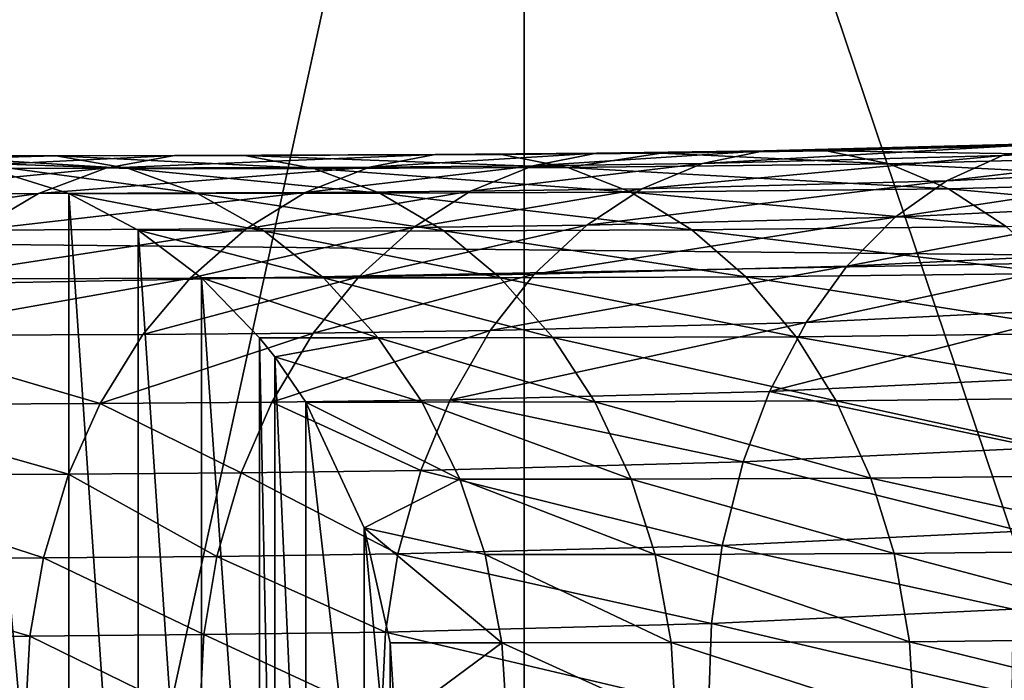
# Model space of a CAD drawing. Header units: millimetres. Extents: x -1 to 515, y 0 to 80.
# Tile 16 of 69: x 238.93 to 243.26, y 32.72 to 35.62. Entities that reach past the tile are written whole.
import ezdxf

# ---------------------------------------------------------------- set-up
doc = ezdxf.new("R2010")
doc.units = ezdxf.units.MM
doc.header["$LTSCALE"] = 25.4
doc.layers.get('0').update_dxf_attribs({"true_color": 0xff5454})

# ---------------------------------------------------------------- blocks, each defined once
blk = doc.blocks.new('STICKS-6267-9077.STL#2')
at = {"color": 250, "true_color": 0x262626}
mesh = blk.add_polyface(dxfattribs=at)
corners = [(243.7826, 44.4471, 12.313), (240.6385, 30.0471, 6.5284), (243.7826, 30.0471, 12.313), (240.6385, 44.4471, 6.5284)]
mesh.append_faces([[corners[k] for k in face] for face in [(0, 1, 2), (1, 0, 3)]], dxfattribs={"vtx0": -1, "color": 250})
mesh = blk.add_polyface(dxfattribs=at)
corners = [(248.6346, 30.0471, 16.7632), (243.7826, 44.4471, 12.313), (243.7826, 30.0471, 12.313), (248.6346, 44.4471, 16.7632)]
mesh.append_faces([[corners[k] for k in face] for face in [(0, 1, 2), (1, 0, 3)]], dxfattribs={"vtx0": -1, "color": 250})
mesh = blk.add_polyface(dxfattribs=at)
corners = [(247.2789, 39.2899, -15.7985), (139.5153, 40.3721, -15.1082), (246.6537, 40.3904, -15.2927)]
mesh.append_faces([[corners[k] for k in face] for face in [(0, 1, 2)]], dxfattribs={"color": 250})
mesh = blk.add_polyface(dxfattribs=at)
corners = [(247.2789, 39.2899, -15.7985), (139.5138, 37.2471, -15.9455), (139.5153, 40.3721, -15.1082)]
mesh.append_faces([[corners[k] for k in face] for face in [(0, 1, 2)]], dxfattribs={"color": 250})
at = {"color": 18, "true_color": 0x000000}
mesh = blk.add_polyface(dxfattribs=at)
corners = [(245.8879, 39.7403, -23.2937), (247.3017, 39.8511, -24.0454), (247.0713, 39.7972, -24.3335), (246.14, 39.7952, -23.0249)]
mesh.append_faces([[corners[k] for k in face] for face in [(0, 1, 2), (1, 0, 3)]], dxfattribs={"vtx0": -1, "color": 18})
mesh = blk.add_polyface(dxfattribs=at)
corners = [(244.5671, 39.706, -21.951), (246.14, 39.7952, -23.0249), (245.8879, 39.7403, -23.2937), (244.838, 39.7613, -21.7011), (243.8216, 39.6954, -21.1099), (244.1015, 39.7509, -20.8702), (243.1023, 39.6894, -20.2381), (243.3905, 39.745, -20.0085)]
mesh.append_faces([[corners[k] for k in face] for face in [(0, 1, 2), (5, 6, 7)]], dxfattribs={"vtx0": -1, "color": 18})
mesh.append_faces([[corners[k] for k in face] for face in [(1, 0, 3), (3, 4, 5)]], dxfattribs={"vtx0": -1, "vtx1": -1, "color": 18})
mesh.append_faces([[corners[k] for k in face] for face in [(3, 0, 4), (5, 4, 6)]], dxfattribs={"vtx0": -1, "vtx2": -1, "color": 18})
mesh = blk.add_polyface(dxfattribs=at)
corners = [(244.838, 39.7613, -21.7011), (246.3974, 39.7945, -22.7525), (246.14, 39.7952, -23.0249), (245.1139, 39.7611, -21.4475)]
mesh.append_faces([[corners[k] for k in face] for face in [(0, 1, 2), (1, 0, 3)]], dxfattribs={"vtx0": -1, "color": 18})
mesh = blk.add_polyface(dxfattribs=at)
corners = [(245.1139, 39.7611, -21.4475), (246.6544, 39.7374, -22.4829), (246.3974, 39.7945, -22.7525), (245.3886, 39.7045, -21.1959)]
mesh.append_faces([[corners[k] for k in face] for face in [(0, 1, 2), (1, 0, 3)]], dxfattribs={"vtx0": -1, "color": 18})
mesh = blk.add_polyface(dxfattribs=at)
corners = [(245.6411, 39.629, -23.5589), (247.0713, 39.7972, -24.3335), (246.8468, 39.6869, -24.6185), (245.8879, 39.7403, -23.2937)]
mesh.append_faces([[corners[k] for k in face] for face in [(0, 1, 2), (1, 0, 3)]], dxfattribs={"vtx0": -1, "color": 18})
mesh = blk.add_polyface(dxfattribs=at)
corners = [(238.7146, 36.8745, -17.0015), (238.7146, 37.6197, -17.0015), (238.6894, 37.2471, -17.0133), (238.8259, 36.392, -16.9493), (238.8259, 38.1021, -16.9493), (238.9135, 36.1623, -16.9081), (239.0751, 38.6431, -16.8323), (239.2188, 35.6401, -16.7648), (239.2188, 38.854, -16.7648), (239.5345, 35.2986, -16.6166), (239.5345, 39.1955, -16.6166), (239.8209, 35.082, -16.4821), (239.8209, 39.4121, -16.4821), (240.1211, 34.9218, -16.3412), (240.1211, 39.5723, -16.3412), (240.5594, 34.785, -16.1354), (240.5594, 39.7091, -16.1354), (240.7823, 34.7541, -16.0308), (241.1215, 39.7401, -15.8715), (241.3454, 34.785, -15.7664), (241.3454, 39.7091, -15.7664), (241.7792, 34.9199, -15.5628), (241.7792, 39.5742, -15.5628), (242.0839, 35.082, -15.4197), (242.0839, 39.4121, -15.4197), (242.3634, 35.2925, -15.2885), (242.3634, 39.2016, -15.2885), (242.6188, 35.5556, -15.1686), (242.6188, 38.9385, -15.1686), (242.686, 35.6401, -15.137), (242.686, 38.854, -15.137), (242.8222, 35.8388, -15.0731), (242.8222, 38.6554, -15.0731), (243.0789, 36.392, -14.9526), (243.0789, 38.1021, -14.9526), (243.1933, 36.8984, -14.8989), (243.1933, 37.5957, -14.8989), (243.2154, 37.2471, -14.8885)]
mesh.append_faces([[corners[k] for k in face] for face in [(0, 1, 2), (36, 35, 37)]], dxfattribs={"vtx0": -1, "color": 18})
mesh.append_faces([[corners[k] for k in face] for face in [(1, 3, 4), (4, 5, 6), (6, 7, 8), (8, 9, 10), (10, 11, 12), (12, 13, 14), (14, 15, 16), (16, 17, 18), (18, 19, 20), (20, 21, 22), (22, 23, 24), (24, 25, 26), (26, 27, 28), (28, 29, 30), (30, 31, 32), (32, 33, 34), (34, 35, 36)]], dxfattribs={"vtx0": -1, "vtx1": -1, "color": 18})
mesh.append_faces([[corners[k] for k in face] for face in [(1, 0, 3), (4, 3, 5), (6, 5, 7), (8, 7, 9), (10, 9, 11), (12, 11, 13), (14, 13, 15), (16, 15, 17), (18, 17, 19), (20, 19, 21), (22, 21, 23), (24, 23, 25), (26, 25, 27), (28, 27, 29), (30, 29, 31), (32, 31, 33), (34, 33, 35)]], dxfattribs={"vtx0": -1, "vtx2": -1, "color": 18})
mesh = blk.add_polyface(dxfattribs=at)
corners = [(241.1215, 39.7401, -15.8715), (241.7229, 39.74, -16.9835), (240.5594, 39.7091, -16.1354)]
mesh.append_faces([[corners[k] for k in face] for face in [(0, 1, 2)]], dxfattribs={"color": 18})
mesh = blk.add_polyface(dxfattribs=at)
corners = [(240.5594, 39.7091, -16.1354), (241.7229, 39.74, -16.9835), (241.4017, 39.7399, -17.1773)]
mesh.append_faces([[corners[k] for k in face] for face in [(0, 1, 2)]], dxfattribs={"color": 18})
mesh = blk.add_polyface(dxfattribs=at)
corners = [(241.0858, 39.6843, -17.3679), (242.2441, 39.7407, -18.4725), (241.9418, 39.6851, -18.6837), (241.4017, 39.7399, -17.1773)]
mesh.append_faces([[corners[k] for k in face] for face in [(0, 1, 2), (1, 0, 3)]], dxfattribs={"vtx0": -1, "color": 18})
mesh = blk.add_polyface(dxfattribs=at)
corners = [(241.1215, 39.7401, -15.8715), (242.0423, 39.6836, -16.7907), (241.7229, 39.74, -16.9835)]
mesh.append_faces([[corners[k] for k in face] for face in [(0, 1, 2)]], dxfattribs={"color": 18})
mesh = blk.add_polyface(dxfattribs=at)
corners = [(241.3454, 39.7091, -15.7664), (242.0423, 39.6836, -16.7907), (241.1215, 39.7401, -15.8715)]
mesh.append_faces([[corners[k] for k in face] for face in [(0, 1, 2)]], dxfattribs={"color": 18})
mesh = blk.add_polyface(dxfattribs=at)
corners = [(241.4017, 39.7399, -17.1773), (242.5515, 39.7407, -18.2578), (242.2441, 39.7407, -18.4725), (241.7229, 39.74, -16.9835)]
mesh.append_faces([[corners[k] for k in face] for face in [(0, 1, 2), (1, 0, 3)]], dxfattribs={"vtx0": -1, "color": 18})
mesh = blk.add_polyface(dxfattribs=at)
corners = [(241.7229, 39.74, -16.9835), (242.8571, 39.6843, -18.0443), (242.5515, 39.7407, -18.2578), (242.0423, 39.6836, -16.7907)]
mesh.append_faces([[corners[k] for k in face] for face in [(0, 1, 2), (1, 0, 3)]], dxfattribs={"vtx0": -1, "color": 18})
mesh = blk.add_polyface(dxfattribs=at)
corners = [(241.9418, 39.6851, -18.6837), (243.3905, 39.745, -20.0085), (243.1023, 39.6894, -20.2381), (242.2441, 39.7407, -18.4725)]
mesh.append_faces([[corners[k] for k in face] for face in [(0, 1, 2), (1, 0, 3)]], dxfattribs={"vtx0": -1, "color": 18})
mesh = blk.add_polyface(dxfattribs=at)
corners = [(242.2441, 39.7407, -18.4725), (243.6837, 39.745, -19.7751), (243.3905, 39.745, -20.0085), (242.5515, 39.7407, -18.2578)]
mesh.append_faces([[corners[k] for k in face] for face in [(0, 1, 2), (1, 0, 3)]], dxfattribs={"vtx0": -1, "color": 18})
mesh = blk.add_polyface(dxfattribs=at)
corners = [(242.5515, 39.7407, -18.2578), (243.9754, 39.6886, -19.5433), (243.6837, 39.745, -19.7751), (242.8571, 39.6843, -18.0443)]
mesh.append_faces([[corners[k] for k in face] for face in [(0, 1, 2), (1, 0, 3)]], dxfattribs={"vtx0": -1, "color": 18})
mesh = blk.add_polyface(dxfattribs=at)
corners = [(243.3905, 39.745, -20.0085), (244.3864, 39.7508, -20.6267), (244.1015, 39.7509, -20.8702), (243.6837, 39.745, -19.7751)]
mesh.append_faces([[corners[k] for k in face] for face in [(0, 1, 2), (1, 0, 3)]], dxfattribs={"vtx0": -1, "color": 18})
mesh = blk.add_polyface(dxfattribs=at)
corners = [(243.9754, 39.6886, -19.5433), (244.3864, 39.7508, -20.6267), (243.6837, 39.745, -19.7751)]
mesh.append_faces([[corners[k] for k in face] for face in [(0, 1, 2)]], dxfattribs={"color": 18})
mesh = blk.add_polyface(dxfattribs=at)
corners = [(243.9754, 39.6886, -19.5433), (245.3886, 39.7045, -21.1959), (244.3864, 39.7508, -20.6267)]
mesh.append_faces([[corners[k] for k in face] for face in [(0, 1, 2)]], dxfattribs={"color": 18})
mesh = blk.add_polyface(dxfattribs=at)
corners = [(244.1015, 39.7509, -20.8702), (245.1139, 39.7611, -21.4475), (244.838, 39.7613, -21.7011), (244.3864, 39.7508, -20.6267)]
mesh.append_faces([[corners[k] for k in face] for face in [(0, 1, 2), (1, 0, 3)]], dxfattribs={"vtx0": -1, "color": 18})
mesh = blk.add_polyface(dxfattribs=at)
corners = [(244.3014, 39.5941, -22.1971), (245.8879, 39.7403, -23.2937), (245.6411, 39.629, -23.5589), (244.5671, 39.706, -21.951)]
mesh.append_faces([[corners[k] for k in face] for face in [(0, 1, 2), (1, 0, 3)]], dxfattribs={"vtx0": -1, "color": 18})
mesh = blk.add_polyface(dxfattribs=at)
corners = [(244.3864, 39.7508, -20.6267), (245.3886, 39.7045, -21.1959), (245.1139, 39.7611, -21.4475)]
mesh.append_faces([[corners[k] for k in face] for face in [(0, 1, 2)]], dxfattribs={"color": 18})
mesh = blk.add_polyface(dxfattribs=at)
corners = [(245.3886, 39.7045, -21.1959), (246.8994, 39.6273, -22.2277), (246.6544, 39.7374, -22.4829), (245.6501, 39.5948, -20.9573)]
mesh.append_faces([[corners[k] for k in face] for face in [(0, 1, 2), (1, 0, 3)]], dxfattribs={"vtx0": -1, "color": 18})
mesh = blk.add_polyface(dxfattribs=at)
corners = [(241.7792, 39.5742, -15.5628), (242.3458, 39.5741, -16.6076), (241.3454, 39.7091, -15.7664)]
mesh.append_faces([[corners[k] for k in face] for face in [(0, 1, 2)]], dxfattribs={"color": 18})
mesh = blk.add_polyface(dxfattribs=at)
corners = [(241.3454, 39.7091, -15.7664), (242.3458, 39.5741, -16.6076), (242.0423, 39.6836, -16.7907)]
mesh.append_faces([[corners[k] for k in face] for face in [(0, 1, 2)]], dxfattribs={"color": 18})
mesh = blk.add_polyface(dxfattribs=at)
corners = [(242.8193, 39.5774, -20.4638), (243.8216, 39.6954, -21.1099), (243.5469, 39.5834, -21.3458), (243.1023, 39.6894, -20.2381)]
mesh.append_faces([[corners[k] for k in face] for face in [(0, 1, 2), (1, 0, 3)]], dxfattribs={"vtx0": -1, "color": 18})
mesh = blk.add_polyface(dxfattribs=at)
corners = [(243.5469, 39.5834, -21.3458), (244.5671, 39.706, -21.951), (244.3014, 39.5941, -22.1971), (243.8216, 39.6954, -21.1099)]
mesh.append_faces([[corners[k] for k in face] for face in [(0, 1, 2), (1, 0, 3)]], dxfattribs={"vtx0": -1, "color": 18})
mesh = blk.add_polyface(dxfattribs=at)
corners = [(243.9754, 39.6886, -19.5433), (245.6501, 39.5948, -20.9573), (245.3886, 39.7045, -21.1959), (244.2526, 39.5791, -19.3232)]
mesh.append_faces([[corners[k] for k in face] for face in [(0, 1, 2), (1, 0, 3)]], dxfattribs={"vtx0": -1, "color": 18})
mesh = blk.add_polyface(dxfattribs=at)
corners = [(240.7755, 39.5722, -17.5552), (241.9418, 39.6851, -18.6837), (241.6449, 39.573, -18.8913), (241.0858, 39.6843, -17.3679)]
mesh.append_faces([[corners[k] for k in face] for face in [(0, 1, 2), (1, 0, 3)]], dxfattribs={"vtx0": -1, "color": 18})
mesh = blk.add_polyface(dxfattribs=at)
corners = [(241.6449, 39.573, -18.8913), (243.1023, 39.6894, -20.2381), (242.8193, 39.5774, -20.4638), (241.9418, 39.6851, -18.6837)]
mesh.append_faces([[corners[k] for k in face] for face in [(0, 1, 2), (1, 0, 3)]], dxfattribs={"vtx0": -1, "color": 18})
mesh = blk.add_polyface(dxfattribs=at)
corners = [(242.0423, 39.6836, -16.7907), (243.1476, 39.5749, -17.8416), (242.8571, 39.6843, -18.0443), (242.3458, 39.5741, -16.6076)]
mesh.append_faces([[corners[k] for k in face] for face in [(0, 1, 2), (1, 0, 3)]], dxfattribs={"vtx0": -1, "color": 18})
mesh = blk.add_polyface(dxfattribs=at)
corners = [(242.8571, 39.6843, -18.0443), (244.2526, 39.5791, -19.3232), (243.9754, 39.6886, -19.5433), (243.1476, 39.5749, -17.8416)]
mesh.append_faces([[corners[k] for k in face] for face in [(0, 1, 2), (1, 0, 3)]], dxfattribs={"vtx0": -1, "color": 18})
mesh = blk.add_polyface(dxfattribs=at)
corners = [(245.416, 39.4695, -23.8031), (246.8468, 39.6869, -24.6185), (246.6431, 39.5284, -24.8816), (245.6411, 39.629, -23.5589)]
mesh.append_faces([[corners[k] for k in face] for face in [(0, 1, 2), (1, 0, 3)]], dxfattribs={"vtx0": -1, "color": 18})
mesh = blk.add_polyface(dxfattribs=at)
corners = [(244.0584, 39.4342, -22.4231), (245.6411, 39.629, -23.5589), (245.416, 39.4695, -23.8031), (244.3014, 39.5941, -22.1971)]
mesh.append_faces([[corners[k] for k in face] for face in [(0, 1, 2), (1, 0, 3)]], dxfattribs={"vtx0": -1, "color": 18})
mesh = blk.add_polyface(dxfattribs=at)
corners = [(245.6501, 39.5948, -20.9573), (247.1381, 39.4608, -21.9815), (246.8994, 39.6273, -22.2277), (245.904, 39.4287, -20.7266)]
mesh.append_faces([[corners[k] for k in face] for face in [(0, 1, 2), (1, 0, 3)]], dxfattribs={"vtx0": -1, "color": 18})
mesh = blk.add_polyface(dxfattribs=at)
corners = [(240.4911, 39.412, -17.7268), (241.6449, 39.573, -18.8913), (241.3729, 39.4128, -19.0815), (240.7755, 39.5722, -17.5552)]
mesh.append_faces([[corners[k] for k in face] for face in [(0, 1, 2), (1, 0, 3)]], dxfattribs={"vtx0": -1, "color": 18})
mesh = blk.add_polyface(dxfattribs=at)
corners = [(241.3729, 39.4128, -19.0815), (242.8193, 39.5774, -20.4638), (242.5601, 39.4173, -20.6709), (241.6449, 39.573, -18.8913)]
mesh.append_faces([[corners[k] for k in face] for face in [(0, 1, 2), (1, 0, 3)]], dxfattribs={"vtx0": -1, "color": 18})
mesh = blk.add_polyface(dxfattribs=at)
corners = [(241.7792, 39.5742, -15.5628), (242.64, 39.4082, -16.4301), (242.3458, 39.5741, -16.6076), (242.0839, 39.4121, -15.4197)]
mesh.append_faces([[corners[k] for k in face] for face in [(0, 1, 2), (1, 0, 3)]], dxfattribs={"vtx0": -1, "color": 18})
mesh = blk.add_polyface(dxfattribs=at)
corners = [(242.3458, 39.5741, -16.6076), (243.4292, 39.409, -17.6451), (243.1476, 39.5749, -17.8416), (242.64, 39.4082, -16.4301)]
mesh.append_faces([[corners[k] for k in face] for face in [(0, 1, 2), (1, 0, 3)]], dxfattribs={"vtx0": -1, "color": 18})
mesh = blk.add_polyface(dxfattribs=at)
corners = [(242.5601, 39.4173, -20.6709), (243.5469, 39.5834, -21.3458), (243.2954, 39.4234, -21.5622), (242.8193, 39.5774, -20.4638)]
mesh.append_faces([[corners[k] for k in face] for face in [(0, 1, 2), (1, 0, 3)]], dxfattribs={"vtx0": -1, "color": 18})
mesh = blk.add_polyface(dxfattribs=at)
corners = [(243.1476, 39.5749, -17.8416), (244.5215, 39.4131, -19.11), (244.2526, 39.5791, -19.3232), (243.4292, 39.409, -17.6451)]
mesh.append_faces([[corners[k] for k in face] for face in [(0, 1, 2), (1, 0, 3)]], dxfattribs={"vtx0": -1, "color": 18})
mesh = blk.add_polyface(dxfattribs=at)
corners = [(243.2954, 39.4234, -21.5622), (244.3014, 39.5941, -22.1971), (244.0584, 39.4342, -22.4231), (243.5469, 39.5834, -21.3458)]
mesh.append_faces([[corners[k] for k in face] for face in [(0, 1, 2), (1, 0, 3)]], dxfattribs={"vtx0": -1, "color": 18})
mesh = blk.add_polyface(dxfattribs=at)
corners = [(244.2526, 39.5791, -19.3232), (245.904, 39.4287, -20.7266), (245.6501, 39.5948, -20.9573), (244.5215, 39.4131, -19.11)]
mesh.append_faces([[corners[k] for k in face] for face in [(0, 1, 2), (1, 0, 3)]], dxfattribs={"vtx0": -1, "color": 18})
mesh = blk.add_polyface(dxfattribs=at)
corners = [(245.2024, 39.2536, -24.0372), (246.6431, 39.5284, -24.8816), (246.451, 39.3134, -25.1348), (245.416, 39.4695, -23.8031)]
mesh.append_faces([[corners[k] for k in face] for face in [(0, 1, 2), (1, 0, 3)]], dxfattribs={"vtx0": -1, "color": 18})
mesh = blk.add_polyface(dxfattribs=at)
corners = [(243.0557, 39.2069, -21.7691), (244.0584, 39.4342, -22.4231), (243.8271, 39.2178, -22.6393), (243.2954, 39.4234, -21.5622)]
mesh.append_faces([[corners[k] for k in face] for face in [(0, 1, 2), (1, 0, 3)]], dxfattribs={"vtx0": -1, "color": 18})
mesh = blk.add_polyface(dxfattribs=at)
corners = [(243.8271, 39.2178, -22.6393), (245.416, 39.4695, -23.8031), (245.2024, 39.2536, -24.0372), (244.0584, 39.4342, -22.4231)]
mesh.append_faces([[corners[k] for k in face] for face in [(0, 1, 2), (1, 0, 3)]], dxfattribs={"vtx0": -1, "color": 18})
mesh = blk.add_polyface(dxfattribs=at)
corners = [(241.1134, 39.1962, -19.263), (242.5601, 39.4173, -20.6709), (242.313, 39.2007, -20.8686), (241.3729, 39.4128, -19.0815)]
mesh.append_faces([[corners[k] for k in face] for face in [(0, 1, 2), (1, 0, 3)]], dxfattribs={"vtx0": -1, "color": 18})
mesh = blk.add_polyface(dxfattribs=at)
corners = [(242.0839, 39.4121, -15.4197), (242.8991, 39.2015, -16.2737), (242.64, 39.4082, -16.4301), (242.3634, 39.2016, -15.2885)]
mesh.append_faces([[corners[k] for k in face] for face in [(0, 1, 2), (1, 0, 3)]], dxfattribs={"vtx0": -1, "color": 18})
mesh = blk.add_polyface(dxfattribs=at)
corners = [(242.313, 39.2007, -20.8686), (243.2954, 39.4234, -21.5622), (243.0557, 39.2069, -21.7691), (242.5601, 39.4173, -20.6709)]
mesh.append_faces([[corners[k] for k in face] for face in [(0, 1, 2), (1, 0, 3)]], dxfattribs={"vtx0": -1, "color": 18})
mesh = blk.add_polyface(dxfattribs=at)
corners = [(242.64, 39.4082, -16.4301), (243.6773, 39.2023, -17.4721), (243.4292, 39.409, -17.6451), (242.8991, 39.2015, -16.2737)]
mesh.append_faces([[corners[k] for k in face] for face in [(0, 1, 2), (1, 0, 3)]], dxfattribs={"vtx0": -1, "color": 18})
mesh = blk.add_polyface(dxfattribs=at)
corners = [(243.4292, 39.409, -17.6451), (244.7584, 39.2064, -18.9224), (244.5215, 39.4131, -19.11), (243.6773, 39.2023, -17.4721)]
mesh.append_faces([[corners[k] for k in face] for face in [(0, 1, 2), (1, 0, 3)]], dxfattribs={"vtx0": -1, "color": 18})
mesh = blk.add_polyface(dxfattribs=at)
corners = [(244.5215, 39.4131, -19.11), (246.1281, 39.2218, -20.524), (245.904, 39.4287, -20.7266), (244.7584, 39.2064, -18.9224)]
mesh.append_faces([[corners[k] for k in face] for face in [(0, 1, 2), (1, 0, 3)]], dxfattribs={"vtx0": -1, "color": 18})
mesh = blk.add_polyface(dxfattribs=at)
corners = [(245.0238, 39.0062, -24.2354), (246.451, 39.3134, -25.1348), (246.2916, 39.0669, -25.35), (245.2024, 39.2536, -24.0372)]
mesh.append_faces([[corners[k] for k in face] for face in [(0, 1, 2), (1, 0, 3)]], dxfattribs={"vtx0": -1, "color": 18})
at = {"color": 250, "true_color": 0x262626}
mesh = blk.add_polyface(dxfattribs=at)
corners = [(247.7355, 37.2471, -16.1426), (139.5138, 37.2471, -15.9455), (247.2789, 39.2899, -15.7985)]
mesh.append_faces([[corners[k] for k in face] for face in [(0, 1, 2)]], dxfattribs={"color": 250})
at = {"color": 18, "true_color": 0x000000}
mesh = blk.add_polyface(dxfattribs=at)
corners = [(242.8544, 38.959, -21.9434), (243.8271, 39.2178, -22.6393), (243.6329, 38.97, -22.8218), (243.0557, 39.2069, -21.7691)]
mesh.append_faces([[corners[k] for k in face] for face in [(0, 1, 2), (1, 0, 3)]], dxfattribs={"vtx0": -1, "color": 18})
mesh = blk.add_polyface(dxfattribs=at)
corners = [(243.6329, 38.97, -22.8218), (245.2024, 39.2536, -24.0372), (245.0238, 39.0062, -24.2354), (243.8271, 39.2178, -22.6393)]
mesh.append_faces([[corners[k] for k in face] for face in [(0, 1, 2), (1, 0, 3)]], dxfattribs={"vtx0": -1, "color": 18})
mesh = blk.add_polyface(dxfattribs=at)
corners = [(244.7584, 39.2064, -18.9224), (246.3379, 38.9585, -20.3354), (246.1281, 39.2218, -20.524), (244.9799, 38.9432, -18.7475)]
mesh.append_faces([[corners[k] for k in face] for face in [(0, 1, 2), (1, 0, 3)]], dxfattribs={"vtx0": -1, "color": 18})
mesh = blk.add_polyface(dxfattribs=at)
corners = [(240.8952, 38.9482, -19.4158), (242.313, 39.2007, -20.8686), (242.1052, 38.9528, -21.0351), (241.1134, 39.1962, -19.263)]
mesh.append_faces([[corners[k] for k in face] for face in [(0, 1, 2), (1, 0, 3)]], dxfattribs={"vtx0": -1, "color": 18})
mesh = blk.add_polyface(dxfattribs=at)
corners = [(242.1052, 38.9528, -21.0351), (243.0557, 39.2069, -21.7691), (242.8544, 38.959, -21.9434), (242.313, 39.2007, -20.8686)]
mesh.append_faces([[corners[k] for k in face] for face in [(0, 1, 2), (1, 0, 3)]], dxfattribs={"vtx0": -1, "color": 18})
mesh = blk.add_polyface(dxfattribs=at)
corners = [(242.3634, 39.2016, -15.2885), (243.1411, 38.9384, -16.1277), (242.8991, 39.2015, -16.2737), (242.6188, 38.9385, -15.1686)]
mesh.append_faces([[corners[k] for k in face] for face in [(0, 1, 2), (1, 0, 3)]], dxfattribs={"vtx0": -1, "color": 18})
mesh = blk.add_polyface(dxfattribs=at)
corners = [(242.8991, 39.2015, -16.2737), (243.909, 38.9391, -17.3106), (243.6773, 39.2023, -17.4721), (243.1411, 38.9384, -16.1277)]
mesh.append_faces([[corners[k] for k in face] for face in [(0, 1, 2), (1, 0, 3)]], dxfattribs={"vtx0": -1, "color": 18})
mesh = blk.add_polyface(dxfattribs=at)
corners = [(243.6773, 39.2023, -17.4721), (244.9799, 38.9432, -18.7475), (244.7584, 39.2064, -18.9224), (243.909, 38.9391, -17.3106)]
mesh.append_faces([[corners[k] for k in face] for face in [(0, 1, 2), (1, 0, 3)]], dxfattribs={"vtx0": -1, "color": 18})
mesh = blk.add_polyface(dxfattribs=at)
corners = [(244.8633, 38.7024, -24.4166), (246.2916, 39.0669, -25.35), (246.1499, 38.7638, -25.5479), (245.0238, 39.0062, -24.2354)]
mesh.append_faces([[corners[k] for k in face] for face in [(0, 1, 2), (1, 0, 3)]], dxfattribs={"vtx0": -1, "color": 18})
mesh = blk.add_polyface(dxfattribs=at)
corners = [(243.4576, 38.6658, -22.9879), (245.0238, 39.0062, -24.2354), (244.8633, 38.7024, -24.4166), (243.6329, 38.97, -22.8218)]
mesh.append_faces([[corners[k] for k in face] for face in [(0, 1, 2), (1, 0, 3)]], dxfattribs={"vtx0": -1, "color": 18})
mesh = blk.add_polyface(dxfattribs=at)
corners = [(241.9171, 38.6484, -21.1863), (242.8544, 38.959, -21.9434), (242.6722, 38.6546, -22.1019), (242.1052, 38.9528, -21.0351)]
mesh.append_faces([[corners[k] for k in face] for face in [(0, 1, 2), (1, 0, 3)]], dxfattribs={"vtx0": -1, "color": 18})
mesh = blk.add_polyface(dxfattribs=at)
corners = [(242.6722, 38.6546, -22.1019), (243.6329, 38.97, -22.8218), (243.4576, 38.6658, -22.9879), (242.8544, 38.959, -21.9434)]
mesh.append_faces([[corners[k] for k in face] for face in [(0, 1, 2), (1, 0, 3)]], dxfattribs={"vtx0": -1, "color": 18})
mesh = blk.add_polyface(dxfattribs=at)
corners = [(244.9799, 38.9432, -18.7475), (246.5054, 38.6752, -20.186), (246.3379, 38.9585, -20.3354), (245.1563, 38.66, -18.6085)]
mesh.append_faces([[corners[k] for k in face] for face in [(0, 1, 2), (1, 0, 3)]], dxfattribs={"vtx0": -1, "color": 18})
mesh = blk.add_polyface(dxfattribs=at)
corners = [(240.8952, 38.9482, -19.4158), (241.9171, 38.6484, -21.1863), (240.6974, 38.6438, -19.5544), (242.1052, 38.9528, -21.0351)]
mesh.append_faces([[corners[k] for k in face] for face in [(0, 1, 2), (1, 0, 3)]], dxfattribs={"vtx0": -1, "color": 18})
mesh = blk.add_polyface(dxfattribs=at)
corners = [(242.6188, 38.9385, -15.1686), (242.686, 38.854, -15.137), (243.1411, 38.9384, -16.1277)]
mesh.append_faces([[corners[k] for k in face] for face in [(0, 1, 2)]], dxfattribs={"color": 18})
mesh = blk.add_polyface(dxfattribs=at)
corners = [(243.1411, 38.9384, -16.1277), (242.686, 38.854, -15.137), (243.3337, 38.6552, -16.0115)]
mesh.append_faces([[corners[k] for k in face] for face in [(0, 1, 2)]], dxfattribs={"color": 18})
mesh = blk.add_polyface(dxfattribs=at)
corners = [(244.0935, 38.656, -17.1821), (243.1411, 38.9384, -16.1277), (243.3337, 38.6552, -16.0115), (243.909, 38.9391, -17.3106)]
mesh.append_faces([[corners[k] for k in face] for face in [(0, 1, 2), (1, 0, 3)]], dxfattribs={"vtx0": -1, "color": 18})
mesh = blk.add_polyface(dxfattribs=at)
corners = [(245.1563, 38.66, -18.6085), (243.909, 38.9391, -17.3106), (244.0935, 38.656, -17.1821), (244.9799, 38.9432, -18.7475)]
mesh.append_faces([[corners[k] for k in face] for face in [(0, 1, 2), (1, 0, 3)]], dxfattribs={"vtx0": -1, "color": 18})
mesh = blk.add_polyface(dxfattribs=at)
corners = [(242.686, 38.854, -15.137), (242.8222, 38.6554, -15.0731), (243.3337, 38.6552, -16.0115)]
mesh.append_faces([[corners[k] for k in face] for face in [(0, 1, 2)]], dxfattribs={"color": 18})
mesh = blk.add_polyface(dxfattribs=at)
corners = [(244.8633, 38.7024, -24.4166), (246.048, 38.4537, -25.6972), (244.7461, 38.3915, -24.5524), (246.1499, 38.7638, -25.5479)]
mesh.append_faces([[corners[k] for k in face] for face in [(0, 1, 2), (1, 0, 3)]], dxfattribs={"vtx0": -1, "color": 18})
mesh = blk.add_polyface(dxfattribs=at)
corners = [(243.4576, 38.6658, -22.9879), (244.7461, 38.3915, -24.5524), (243.3285, 38.3546, -23.1117), (244.8633, 38.7024, -24.4166)]
mesh.append_faces([[corners[k] for k in face] for face in [(0, 1, 2), (1, 0, 3)]], dxfattribs={"vtx0": -1, "color": 18})
mesh = blk.add_polyface(dxfattribs=at)
corners = [(241.9171, 38.6484, -21.1863), (242.5378, 38.3434, -22.2197), (241.7781, 38.3371, -21.2984), (242.6722, 38.6546, -22.1019)]
mesh.append_faces([[corners[k] for k in face] for face in [(0, 1, 2), (1, 0, 3)]], dxfattribs={"vtx0": -1, "color": 18})
mesh = blk.add_polyface(dxfattribs=at)
corners = [(242.6722, 38.6546, -22.1019), (243.3285, 38.3546, -23.1117), (242.5378, 38.3434, -22.2197), (243.4576, 38.6658, -22.9879)]
mesh.append_faces([[corners[k] for k in face] for face in [(0, 1, 2), (1, 0, 3)]], dxfattribs={"vtx0": -1, "color": 18})
mesh = blk.add_polyface(dxfattribs=at)
corners = [(242.8222, 38.6554, -15.0731), (243.0789, 38.1021, -14.9526), (243.5004, 38.3157, -15.9109)]
mesh.append_faces([[corners[k] for k in face] for face in [(0, 1, 2)]], dxfattribs={"color": 18})
mesh = blk.add_polyface(dxfattribs=at)
corners = [(242.8222, 38.6554, -15.0731), (243.5004, 38.3157, -15.9109), (243.3337, 38.6552, -16.0115)]
mesh.append_faces([[corners[k] for k in face] for face in [(0, 1, 2)]], dxfattribs={"color": 18})
mesh = blk.add_polyface(dxfattribs=at)
corners = [(244.2532, 38.3165, -17.071), (243.3337, 38.6552, -16.0115), (243.5004, 38.3157, -15.9109), (244.0935, 38.656, -17.1821)]
mesh.append_faces([[corners[k] for k in face] for face in [(0, 1, 2), (1, 0, 3)]], dxfattribs={"vtx0": -1, "color": 18})
mesh = blk.add_polyface(dxfattribs=at)
corners = [(245.3092, 38.3205, -18.4884), (244.0935, 38.656, -17.1821), (244.2532, 38.3165, -17.071), (245.1563, 38.66, -18.6085)]
mesh.append_faces([[corners[k] for k in face] for face in [(0, 1, 2), (1, 0, 3)]], dxfattribs={"vtx0": -1, "color": 18})
mesh = blk.add_polyface(dxfattribs=at)
corners = [(246.6512, 38.3356, -20.0576), (245.1563, 38.66, -18.6085), (245.3092, 38.3205, -18.4884), (246.5054, 38.6752, -20.186)]
mesh.append_faces([[corners[k] for k in face] for face in [(0, 1, 2), (1, 0, 3)]], dxfattribs={"vtx0": -1, "color": 18})
mesh = blk.add_polyface(dxfattribs=at)
corners = [(240.6974, 38.6438, -19.5544), (241.7781, 38.3371, -21.2984), (240.5512, 38.3325, -19.657), (241.9171, 38.6484, -21.1863)]
mesh.append_faces([[corners[k] for k in face] for face in [(0, 1, 2), (1, 0, 3)]], dxfattribs={"vtx0": -1, "color": 18})
mesh = blk.add_polyface(dxfattribs=at)
corners = [(244.7461, 38.3915, -24.5524), (245.9707, 38.087, -25.8205), (244.6546, 38.0242, -24.663), (246.048, 38.4537, -25.6972)]
mesh.append_faces([[corners[k] for k in face] for face in [(0, 1, 2), (1, 0, 3)]], dxfattribs={"vtx0": -1, "color": 18})
mesh = blk.add_polyface(dxfattribs=at)
corners = [(242.5378, 38.3434, -22.2197), (243.2264, 37.9871, -23.2116), (242.431, 37.9758, -22.3143), (243.3285, 38.3546, -23.1117)]
mesh.append_faces([[corners[k] for k in face] for face in [(0, 1, 2), (1, 0, 3)]], dxfattribs={"vtx0": -1, "color": 18})
mesh = blk.add_polyface(dxfattribs=at)
corners = [(243.3285, 38.3546, -23.1117), (244.6546, 38.0242, -24.663), (243.2264, 37.9871, -23.2116), (244.7461, 38.3915, -24.5524)]
mesh.append_faces([[corners[k] for k in face] for face in [(0, 1, 2), (1, 0, 3)]], dxfattribs={"vtx0": -1, "color": 18})
mesh = blk.add_polyface(dxfattribs=at)
corners = [(240.5512, 38.3325, -19.657), (241.6673, 37.9695, -21.3883), (240.4345, 37.9649, -19.739), (241.7781, 38.3371, -21.2984)]
mesh.append_faces([[corners[k] for k in face] for face in [(0, 1, 2), (1, 0, 3)]], dxfattribs={"vtx0": -1, "color": 18})
mesh = blk.add_polyface(dxfattribs=at)
corners = [(241.7781, 38.3371, -21.2984), (242.431, 37.9758, -22.3143), (241.6673, 37.9695, -21.3883), (242.5378, 38.3434, -22.2197)]
mesh.append_faces([[corners[k] for k in face] for face in [(0, 1, 2), (1, 0, 3)]], dxfattribs={"vtx0": -1, "color": 18})
mesh = blk.add_polyface(dxfattribs=at)
corners = [(243.5004, 38.3157, -15.9109), (243.0789, 38.1021, -14.9526), (243.6109, 37.9838, -15.8442)]
mesh.append_faces([[corners[k] for k in face] for face in [(0, 1, 2)]], dxfattribs={"color": 18})
mesh = blk.add_polyface(dxfattribs=at)
corners = [(244.3592, 37.9846, -16.9975), (243.5004, 38.3157, -15.9109), (243.6109, 37.9838, -15.8442), (244.2532, 38.3165, -17.071)]
mesh.append_faces([[corners[k] for k in face] for face in [(0, 1, 2), (1, 0, 3)]], dxfattribs={"vtx0": -1, "color": 18})
mesh = blk.add_polyface(dxfattribs=at)
corners = [(245.4108, 37.9885, -18.4092), (244.2532, 38.3165, -17.071), (244.3592, 37.9846, -16.9975), (245.3092, 38.3205, -18.4884)]
mesh.append_faces([[corners[k] for k in face] for face in [(0, 1, 2), (1, 0, 3)]], dxfattribs={"vtx0": -1, "color": 18})
mesh = blk.add_polyface(dxfattribs=at)
corners = [(246.7486, 38.0036, -19.9734), (245.3092, 38.3205, -18.4884), (245.4108, 37.9885, -18.4092), (246.6512, 38.3356, -20.0576)]
mesh.append_faces([[corners[k] for k in face] for face in [(0, 1, 2), (1, 0, 3)]], dxfattribs={"vtx0": -1, "color": 18})
mesh = blk.add_polyface(dxfattribs=at)
corners = [(243.0789, 38.1021, -14.9526), (243.1933, 37.5957, -14.8989), (243.6852, 37.5956, -15.7993)]
mesh.append_faces([[corners[k] for k in face] for face in [(0, 1, 2)]], dxfattribs={"color": 18})
mesh = blk.add_polyface(dxfattribs=at)
corners = [(243.0789, 38.1021, -14.9526), (243.6852, 37.5956, -15.7993), (243.6109, 37.9838, -15.8442)]
mesh.append_faces([[corners[k] for k in face] for face in [(0, 1, 2)]], dxfattribs={"color": 18})
mesh = blk.add_polyface(dxfattribs=at)
corners = [(244.6546, 38.0242, -24.663), (245.9339, 37.7433, -25.8923), (244.6076, 37.68, -24.7257), (245.9707, 38.087, -25.8205)]
mesh.append_faces([[corners[k] for k in face] for face in [(0, 1, 2), (1, 0, 3)]], dxfattribs={"vtx0": -1, "color": 18})
mesh = blk.add_polyface(dxfattribs=at)
corners = [(243.2264, 37.9871, -23.2116), (244.6076, 37.68, -24.7257), (243.1722, 37.6427, -23.267), (244.6546, 38.0242, -24.663)]
mesh.append_faces([[corners[k] for k in face] for face in [(0, 1, 2), (1, 0, 3)]], dxfattribs={"vtx0": -1, "color": 18})
mesh = blk.add_polyface(dxfattribs=at)
corners = [(246.8153, 37.6154, -19.9184), (245.4108, 37.9885, -18.4092), (245.4794, 37.6003, -18.3564), (246.7486, 38.0036, -19.9734)]
mesh.append_faces([[corners[k] for k in face] for face in [(0, 1, 2), (1, 0, 3)]], dxfattribs={"vtx0": -1, "color": 18})
mesh = blk.add_polyface(dxfattribs=at)
corners = [(240.4345, 37.9649, -19.739), (241.6077, 37.625, -21.4374), (240.3714, 37.6204, -19.7835), (241.6673, 37.9695, -21.3883)]
mesh.append_faces([[corners[k] for k in face] for face in [(0, 1, 2), (1, 0, 3)]], dxfattribs={"vtx0": -1, "color": 18})
mesh = blk.add_polyface(dxfattribs=at)
corners = [(241.6673, 37.9695, -21.3883), (242.3738, 37.6314, -22.3664), (241.6077, 37.625, -21.4374), (242.431, 37.9758, -22.3143)]
mesh.append_faces([[corners[k] for k in face] for face in [(0, 1, 2), (1, 0, 3)]], dxfattribs={"vtx0": -1, "color": 18})
mesh = blk.add_polyface(dxfattribs=at)
corners = [(242.431, 37.9758, -22.3143), (243.1722, 37.6427, -23.267), (242.3738, 37.6314, -22.3664), (243.2264, 37.9871, -23.2116)]
mesh.append_faces([[corners[k] for k in face] for face in [(0, 1, 2), (1, 0, 3)]], dxfattribs={"vtx0": -1, "color": 18})
mesh = blk.add_polyface(dxfattribs=at)
corners = [(244.4305, 37.5964, -16.9482), (243.6109, 37.9838, -15.8442), (243.6852, 37.5956, -15.7993), (244.3592, 37.9846, -16.9975)]
mesh.append_faces([[corners[k] for k in face] for face in [(0, 1, 2), (1, 0, 3)]], dxfattribs={"vtx0": -1, "color": 18})
mesh = blk.add_polyface(dxfattribs=at)
corners = [(245.4794, 37.6003, -18.3564), (244.3592, 37.9846, -16.9975), (244.4305, 37.5964, -16.9482), (245.4108, 37.9885, -18.4092)]
mesh.append_faces([[corners[k] for k in face] for face in [(0, 1, 2), (1, 0, 3)]], dxfattribs={"vtx0": -1, "color": 18})
mesh = blk.add_polyface(dxfattribs=at)
corners = [(244.6076, 37.68, -24.7257), (245.929, 37.3712, -25.9268), (244.5948, 37.3076, -24.7531), (245.9339, 37.7433, -25.8923)]
mesh.append_faces([[corners[k] for k in face] for face in [(0, 1, 2), (1, 0, 3)]], dxfattribs={"vtx0": -1, "color": 18})
mesh = blk.add_polyface(dxfattribs=at)
corners = [(243.1722, 37.6427, -23.267), (244.5948, 37.3076, -24.7531), (243.1545, 37.2701, -23.2894), (244.6076, 37.68, -24.7257)]
mesh.append_faces([[corners[k] for k in face] for face in [(0, 1, 2), (1, 0, 3)]], dxfattribs={"vtx0": -1, "color": 18})
mesh = blk.add_polyface(dxfattribs=at)
corners = [(240.3714, 37.6204, -19.7835), (241.5867, 37.2525, -21.4559), (240.3487, 37.2478, -19.7999), (241.6077, 37.625, -21.4374)]
mesh.append_faces([[corners[k] for k in face] for face in [(0, 1, 2), (1, 0, 3)]], dxfattribs={"vtx0": -1, "color": 18})
mesh = blk.add_polyface(dxfattribs=at)
corners = [(241.6077, 37.625, -21.4374), (242.3542, 37.2588, -22.3866), (241.5867, 37.2525, -21.4559), (242.3738, 37.6314, -22.3664)]
mesh.append_faces([[corners[k] for k in face] for face in [(0, 1, 2), (1, 0, 3)]], dxfattribs={"vtx0": -1, "color": 18})
mesh = blk.add_polyface(dxfattribs=at)
corners = [(242.3738, 37.6314, -22.3664), (243.1545, 37.2701, -23.2894), (242.3542, 37.2588, -22.3866), (243.1722, 37.6427, -23.267)]
mesh.append_faces([[corners[k] for k in face] for face in [(0, 1, 2), (1, 0, 3)]], dxfattribs={"vtx0": -1, "color": 18})
mesh = blk.add_polyface(dxfattribs=at)
corners = [(246.836, 37.2667, -19.9051), (245.4794, 37.6003, -18.3564), (245.4993, 37.2516, -18.3422), (246.8153, 37.6154, -19.9184)]
mesh.append_faces([[corners[k] for k in face] for face in [(0, 1, 2), (1, 0, 3)]], dxfattribs={"vtx0": -1, "color": 18})
mesh = blk.add_polyface(dxfattribs=at)
corners = [(243.6852, 37.5956, -15.7993), (243.2154, 37.2471, -14.8885), (243.7062, 37.2469, -15.7867), (243.1933, 37.5957, -14.8989)]
mesh.append_faces([[corners[k] for k in face] for face in [(0, 1, 2), (1, 0, 3)]], dxfattribs={"vtx0": -1, "color": 18})
mesh = blk.add_polyface(dxfattribs=at)
corners = [(244.4508, 37.2477, -16.9345), (243.6852, 37.5956, -15.7993), (243.7062, 37.2469, -15.7867), (244.4305, 37.5964, -16.9482)]
mesh.append_faces([[corners[k] for k in face] for face in [(0, 1, 2), (1, 0, 3)]], dxfattribs={"vtx0": -1, "color": 18})
mesh = blk.add_polyface(dxfattribs=at)
corners = [(245.4993, 37.2516, -18.3422), (244.4305, 37.5964, -16.9482), (244.4508, 37.2477, -16.9345), (245.4794, 37.6003, -18.3564)]
mesh.append_faces([[corners[k] for k in face] for face in [(0, 1, 2), (1, 0, 3)]], dxfattribs={"vtx0": -1, "color": 18})
blk = doc.blocks.new('Grupuj#4')
at = {"color": 0}
blk.add_blockref('STICKS-6267-9077.STL#2', (-1.4445, -4.5953, 41.971), dxfattribs=at)

msp = doc.modelspace()

# ---------------------------------------------------------------- block references
at = {"color": 0}
msp.add_blockref('Grupuj#4', (-1.1917, -0.1196, 0.8827), dxfattribs=at)

doc.saveas('drawing.dxf')
